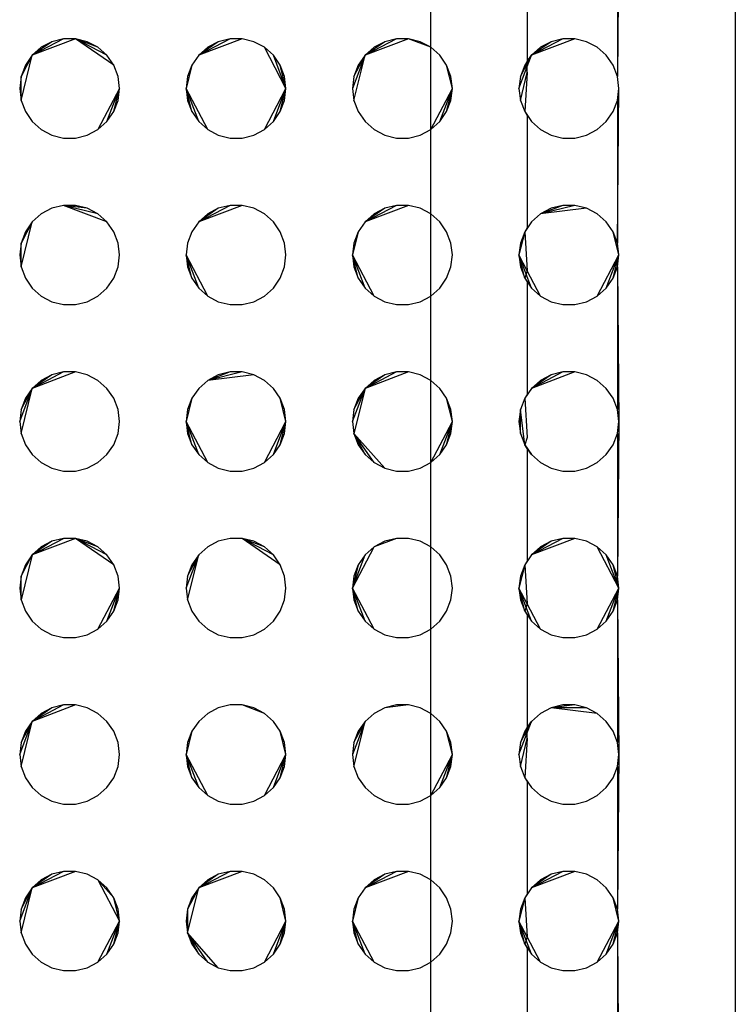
# Model space of a CAD drawing. Extents: x -270 to 272, y -152 to 146.
# Tile 40 of 256: x 76.78 to 81.08, y -45.47 to -39.55. Entities that reach past the tile are written whole.
import ezdxf

# ---------------------------------------------------------------- set-up
doc = ezdxf.new("R2010")
doc.units = 0
doc.layers.get('0').update_dxf_attribs({"linetype": 'CONTINUOUS'})

msp = doc.modelspace()

# ---------------------------------------------------------------- linework, layer by layer
for p, q in [((81.0775, -34.2843), (81.0775, -56.9651)), ((80.3775, -38.9651), (80.3688, -39.8933)), ((80.3688, -39.0368), (80.3688, -39.8933)), ((79.8275, -39.1271), (79.8275, -39.803)), ((79.2479, -39.7182), (79.2479, -39.2119)), ((77.1137, -39.6672), (76.853, -39.7661)), ((77.0414, -39.6672), (76.853, -39.7661)), ((77.0414, -39.6672), (76.9711, -39.6845)), ((77.1137, -39.6672), (77.0414, -39.6672)), ((77.1839, -39.6845), (77.1137, -39.6672)), ((77.3431, -39.8256), (77.1137, -39.6672)), ((77.2479, -39.7182), (77.1137, -39.6672)), ((77.3021, -39.7661), (77.1137, -39.6672)), ((78.1137, -39.6672), (77.853, -39.7661)), ((78.0414, -39.6672), (77.853, -39.7661)), ((78.0414, -39.6672), (77.9711, -39.6845)), ((78.1137, -39.6672), (78.0414, -39.6672)), ((78.1839, -39.6845), (78.1137, -39.6672)), ((79.1137, -39.6672), (78.853, -39.7661)), ((79.0414, -39.6672), (78.853, -39.7661)), ((79.0414, -39.6672), (78.9711, -39.6845)), ((79.1137, -39.6672), (79.0414, -39.6672)), ((79.1839, -39.6845), (79.1137, -39.6672)), ((79.2479, -39.7182), (79.1137, -39.6672)), ((80.1137, -39.6672), (79.853, -39.7661)), ((80.0414, -39.6672), (79.853, -39.7661)), ((80.0414, -39.6672), (79.9711, -39.6845)), ((80.1137, -39.6672), (80.0414, -39.6672)), ((80.1839, -39.6845), (80.1137, -39.6672)), ((76.9711, -39.6845), (76.853, -39.7661)), ((76.9071, -39.7182), (76.853, -39.7661)), ((76.9711, -39.6845), (76.9071, -39.7182)), ((77.2479, -39.7182), (77.1839, -39.6845)), ((77.3021, -39.7661), (77.2479, -39.7182)), ((77.9711, -39.6845), (77.853, -39.7661)), ((77.9071, -39.7182), (77.853, -39.7661)), ((77.9711, -39.6845), (77.9071, -39.7182)), ((78.2479, -39.7182), (78.1839, -39.6845)), ((78.3021, -39.7661), (78.2479, -39.7182)), ((78.3775, -39.9651), (78.2479, -39.7182)), ((78.9711, -39.6845), (78.853, -39.7661)), ((78.9071, -39.7182), (78.853, -39.7661)), ((78.9711, -39.6845), (78.9071, -39.7182)), ((79.2479, -39.7182), (79.1839, -39.6845)), ((79.3021, -39.7661), (79.2479, -39.7182)), ((79.2479, -40.2119), (79.2479, -39.7182)), ((79.9711, -39.6845), (79.853, -39.7661)), ((79.9071, -39.7182), (79.853, -39.7661)), ((79.9711, -39.6845), (79.9071, -39.7182)), ((80.2479, -39.7182), (80.1839, -39.6845)), ((80.3021, -39.7661), (80.2479, -39.7182)), ((76.7862, -40.0368), (76.853, -39.7661)), ((76.853, -39.7661), (76.7862, -39.8933)), ((76.853, -39.7661), (76.8119, -39.8256)), ((77.3431, -39.8256), (77.3021, -39.7661)), ((77.853, -39.7661), (77.8119, -39.8256)), ((78.3431, -39.8256), (78.3021, -39.7661)), ((78.3775, -39.9651), (78.3021, -39.7661)), ((78.853, -39.7661), (78.7775, -39.9651)), ((78.7862, -40.0368), (78.853, -39.7661)), ((78.7862, -39.8933), (78.853, -39.7661)), ((78.853, -39.7661), (78.8119, -39.8256)), ((79.3431, -39.8256), (79.3021, -39.7661)), ((79.7775, -39.9651), (79.853, -39.7661)), ((79.7862, -39.8933), (79.853, -39.7661)), ((79.853, -39.7661), (79.8119, -39.8256)), ((79.8275, -39.803), (79.853, -39.7661)), ((80.3431, -39.8256), (80.3021, -39.7661)), ((76.8119, -39.8256), (76.7862, -39.8933)), ((77.3688, -39.8933), (77.3431, -39.8256)), ((77.8119, -39.8256), (77.7775, -39.9651)), ((77.8119, -39.8256), (77.7862, -39.8933)), ((78.3688, -39.8933), (78.3431, -39.8256)), ((78.3775, -39.9651), (78.3431, -39.8256)), ((78.8119, -39.8256), (78.7862, -39.8933)), ((79.3688, -39.8933), (79.3431, -39.8256)), ((79.3775, -39.9651), (79.3431, -39.8256)), ((79.8119, -39.8256), (79.7862, -39.8933)), ((79.8275, -39.803), (79.8119, -39.8256)), ((79.8119, -39.8256), (79.8275, -39.8694)), ((79.8275, -39.8694), (79.8275, -39.803)), ((80.3688, -39.8933), (80.3431, -39.8256)), ((76.7862, -39.8933), (76.7775, -39.9651)), ((76.7862, -40.0368), (76.7862, -39.8933)), ((77.3775, -39.9651), (77.3688, -39.8933)), ((77.7862, -39.8933), (77.7775, -39.9651)), ((78.3775, -39.9651), (78.3688, -39.8933)), ((78.7862, -39.8933), (78.7775, -39.9651)), ((79.3775, -39.9651), (79.3688, -39.8933)), ((79.7862, -39.8933), (79.7775, -39.9651)), ((79.7862, -40.0368), (79.8275, -39.8694)), ((79.8275, -39.8694), (79.8119, -40.1045)), ((80.3775, -39.9651), (80.3688, -39.8933)), ((76.7775, -39.9651), (76.7862, -40.0368)), ((77.3775, -39.9651), (77.2479, -40.2119)), ((77.3021, -40.164), (77.3775, -39.9651)), ((77.3431, -40.1045), (77.3775, -39.9651)), ((77.3688, -40.0368), (77.3775, -39.9651)), ((77.7775, -39.9651), (77.7862, -40.0368)), ((77.9071, -40.2119), (77.7775, -39.9651)), ((77.853, -40.164), (77.7775, -39.9651)), ((77.8119, -40.1045), (77.7775, -39.9651)), ((78.2479, -40.2119), (78.3775, -39.9651)), ((78.3021, -40.164), (78.3775, -39.9651)), ((78.3431, -40.1045), (78.3775, -39.9651)), ((78.3688, -40.0368), (78.3775, -39.9651)), ((78.7775, -39.9651), (78.7862, -40.0368)), ((79.2479, -40.2119), (79.3775, -39.9651)), ((79.3021, -40.164), (79.3775, -39.9651)), ((79.3431, -40.1045), (79.3775, -39.9651)), ((79.3688, -40.0368), (79.3775, -39.9651)), ((79.7775, -39.9651), (79.7862, -40.0368)), ((80.3688, -40.0368), (80.3775, -39.9651)), ((80.3688, -40.8933), (80.3775, -39.9651)), ((76.7862, -40.0368), (76.8119, -40.1045)), ((77.3431, -40.1045), (77.3688, -40.0368)), ((77.7862, -40.0368), (77.8119, -40.1045)), ((78.3431, -40.1045), (78.3688, -40.0368)), ((78.7862, -40.0368), (78.8119, -40.1045)), ((79.3431, -40.1045), (79.3688, -40.0368)), ((79.7862, -40.0368), (79.8119, -40.1045)), ((80.3431, -40.1045), (80.3688, -40.0368)), ((80.3688, -40.0368), (80.3688, -40.8933)), ((76.8119, -40.1045), (76.853, -40.164)), ((77.3021, -40.164), (77.3431, -40.1045)), ((77.8119, -40.1045), (77.853, -40.164)), ((78.3021, -40.164), (78.3431, -40.1045)), ((78.8119, -40.1045), (78.853, -40.164)), ((79.3021, -40.164), (79.3431, -40.1045)), ((79.8119, -40.1045), (79.853, -40.164)), ((79.8119, -40.1045), (79.8275, -40.1271)), ((79.8275, -40.1271), (79.8275, -40.803)), ((80.3021, -40.164), (80.3431, -40.1045)), ((76.853, -40.164), (76.9071, -40.2119)), ((77.2479, -40.2119), (77.3021, -40.164)), ((77.853, -40.164), (77.9071, -40.2119)), ((78.2479, -40.2119), (78.3021, -40.164)), ((78.853, -40.164), (78.9071, -40.2119)), ((79.2479, -40.2119), (79.3021, -40.164)), ((79.853, -40.164), (79.9071, -40.2119)), ((80.2479, -40.2119), (80.3021, -40.164)), ((76.9071, -40.2119), (76.9711, -40.2456)), ((76.9711, -40.2456), (77.0414, -40.2629)), ((77.0414, -40.2629), (77.1137, -40.2629)), ((77.1137, -40.2629), (77.1839, -40.2456)), ((77.1839, -40.2456), (77.2479, -40.2119)), ((77.9071, -40.2119), (77.9711, -40.2456)), ((77.9711, -40.2456), (78.0414, -40.2629)), ((78.0414, -40.2629), (78.1137, -40.2629)), ((78.1137, -40.2629), (78.1839, -40.2456)), ((78.1839, -40.2456), (78.2479, -40.2119)), ((78.9071, -40.2119), (78.9711, -40.2456)), ((78.9711, -40.2456), (79.0414, -40.2629)), ((79.0414, -40.2629), (79.1137, -40.2629)), ((79.1137, -40.2629), (79.1839, -40.2456)), ((79.1839, -40.2456), (79.2479, -40.2119)), ((79.2479, -40.7182), (79.2479, -40.2119)), ((79.9071, -40.2119), (79.9711, -40.2456)), ((79.9711, -40.2456), (80.0414, -40.2629)), ((80.0414, -40.2629), (80.1137, -40.2629)), ((80.1137, -40.2629), (80.1839, -40.2456)), ((80.1839, -40.2456), (80.2479, -40.2119)), ((77.0414, -40.6672), (76.9711, -40.6845)), ((77.1137, -40.6672), (77.0414, -40.6672)), ((77.3021, -40.7661), (77.0414, -40.6672)), ((77.1839, -40.6845), (77.0414, -40.6672)), ((77.2479, -40.7182), (77.0414, -40.6672)), ((77.1839, -40.6845), (77.1137, -40.6672)), ((78.1137, -40.6672), (77.853, -40.7661)), ((78.0414, -40.6672), (77.853, -40.7661)), ((78.0414, -40.6672), (77.9711, -40.6845)), ((78.1137, -40.6672), (78.0414, -40.6672)), ((78.1839, -40.6845), (78.1137, -40.6672)), ((79.1137, -40.6672), (78.853, -40.7661)), ((79.0414, -40.6672), (78.853, -40.7661)), ((79.0414, -40.6672), (78.9711, -40.6845)), ((79.1137, -40.6672), (79.0414, -40.6672)), ((79.1839, -40.6845), (79.1137, -40.6672)), ((80.0414, -40.6672), (79.9071, -40.7182)), ((80.1137, -40.6672), (79.9071, -40.7182)), ((80.0414, -40.6672), (79.9711, -40.6845)), ((80.1137, -40.6672), (80.0414, -40.6672)), ((80.1839, -40.6845), (80.1137, -40.6672)), ((76.9071, -40.7182), (76.853, -40.7661)), ((76.9711, -40.6845), (76.9071, -40.7182)), ((77.2479, -40.7182), (77.1839, -40.6845)), ((77.3021, -40.7661), (77.2479, -40.7182)), ((77.9711, -40.6845), (77.853, -40.7661)), ((77.9071, -40.7182), (77.853, -40.7661)), ((77.9711, -40.6845), (77.9071, -40.7182)), ((78.2479, -40.7182), (78.1839, -40.6845)), ((78.3021, -40.7661), (78.2479, -40.7182)), ((78.9711, -40.6845), (78.853, -40.7661)), ((78.9071, -40.7182), (78.853, -40.7661)), ((78.9711, -40.6845), (78.9071, -40.7182)), ((79.2479, -40.7182), (79.1839, -40.6845)), ((79.3021, -40.7661), (79.2479, -40.7182)), ((79.2479, -41.2119), (79.2479, -40.7182)), ((79.9071, -40.7182), (79.853, -40.7661)), ((79.9711, -40.6845), (79.9071, -40.7182)), ((80.1839, -40.6845), (79.9071, -40.7182)), ((80.2479, -40.7182), (80.1839, -40.6845)), ((80.3021, -40.7661), (80.2479, -40.7182)), ((76.7862, -41.0368), (76.853, -40.7661)), ((76.853, -40.7661), (76.7862, -40.8933)), ((76.853, -40.7661), (76.8119, -40.8256)), ((77.3431, -40.8256), (77.3021, -40.7661)), ((77.853, -40.7661), (77.8119, -40.8256)), ((78.3431, -40.8256), (78.3021, -40.7661)), ((78.853, -40.7661), (78.8119, -40.8256)), ((79.3431, -40.8256), (79.3021, -40.7661)), ((79.853, -40.7661), (79.8119, -40.8256)), ((80.3431, -40.8256), (80.3021, -40.7661)), ((76.8119, -40.8256), (76.7862, -40.8933)), ((77.3688, -40.8933), (77.3431, -40.8256)), ((77.8119, -40.8256), (77.7862, -40.8933)), ((78.3688, -40.8933), (78.3431, -40.8256)), ((78.8119, -40.8256), (78.7775, -40.9651)), ((78.8119, -40.8256), (78.7862, -40.8933)), ((79.3688, -40.8933), (79.3431, -40.8256)), ((79.8119, -40.8256), (79.7775, -40.9651)), ((79.8119, -40.8256), (79.7862, -40.8933)), ((79.8275, -40.803), (79.8119, -40.8256)), ((79.8119, -40.8256), (79.8275, -41.0603)), ((80.3688, -40.8933), (80.3431, -40.8256)), ((80.3775, -40.9651), (80.3431, -40.8256)), ((76.7862, -40.8933), (76.7775, -40.9651)), ((76.7862, -41.0368), (76.7862, -40.8933)), ((77.3775, -40.9651), (77.3688, -40.8933)), ((77.7862, -40.8933), (77.7775, -40.9651)), ((78.3775, -40.9651), (78.3688, -40.8933)), ((78.7862, -40.8933), (78.7775, -40.9651)), ((79.3775, -40.9651), (79.3688, -40.8933)), ((79.7862, -40.8933), (79.7775, -40.9651)), ((80.3775, -40.9651), (80.3688, -40.8933)), ((76.7775, -40.9651), (76.7862, -41.0368)), ((77.3688, -41.0368), (77.3775, -40.9651)), ((77.7775, -40.9651), (77.7862, -41.0368)), ((77.9071, -41.2119), (77.7775, -40.9651)), ((77.853, -41.164), (77.7775, -40.9651)), ((77.8119, -41.1045), (77.7775, -40.9651)), ((78.3688, -41.0368), (78.3775, -40.9651)), ((78.7775, -40.9651), (78.7862, -41.0368)), ((78.9071, -41.2119), (78.7775, -40.9651)), ((78.853, -41.164), (78.7775, -40.9651)), ((78.8119, -41.1045), (78.7775, -40.9651)), ((79.3688, -41.0368), (79.3775, -40.9651)), ((79.7775, -40.9651), (79.7862, -41.0368)), ((79.8275, -41.0603), (79.7775, -40.9651)), ((79.853, -41.164), (79.7775, -40.9651)), ((79.8119, -41.1045), (79.7775, -40.9651)), ((80.2479, -41.2119), (80.3775, -40.9651)), ((80.3021, -41.164), (80.3775, -40.9651)), ((80.3431, -41.1045), (80.3775, -40.9651)), ((80.3688, -41.0368), (80.3775, -40.9651)), ((76.7862, -41.0368), (76.8119, -41.1045)), ((77.3431, -41.1045), (77.3688, -41.0368)), ((77.7862, -41.0368), (77.8119, -41.1045)), ((78.3431, -41.1045), (78.3688, -41.0368)), ((78.7862, -41.0368), (78.8119, -41.1045)), ((79.3431, -41.1045), (79.3688, -41.0368)), ((79.7862, -41.0368), (79.8119, -41.1045)), ((79.8275, -41.0603), (79.8119, -41.1045)), ((79.9071, -41.2119), (79.8275, -41.0603)), ((80.3431, -41.1045), (80.3688, -41.0368)), ((80.3688, -41.0368), (80.3688, -41.8933)), ((80.3688, -41.0368), (80.3775, -41.9651)), ((76.8119, -41.1045), (76.853, -41.164)), ((77.3021, -41.164), (77.3431, -41.1045)), ((77.8119, -41.1045), (77.853, -41.164)), ((78.3021, -41.164), (78.3431, -41.1045)), ((78.8119, -41.1045), (78.853, -41.164)), ((79.3021, -41.164), (79.3431, -41.1045)), ((79.8119, -41.1045), (79.853, -41.164)), ((79.8119, -41.1045), (79.8275, -41.1271)), ((79.8275, -41.1271), (79.8275, -41.803)), ((80.3021, -41.164), (80.3431, -41.1045)), ((76.853, -41.164), (76.9071, -41.2119)), ((76.9071, -41.2119), (76.9711, -41.2456)), ((77.1839, -41.2456), (77.2479, -41.2119)), ((77.2479, -41.2119), (77.3021, -41.164)), ((77.853, -41.164), (77.9071, -41.2119)), ((77.9071, -41.2119), (77.9711, -41.2456)), ((78.1839, -41.2456), (78.2479, -41.2119)), ((78.2479, -41.2119), (78.3021, -41.164)), ((78.853, -41.164), (78.9071, -41.2119)), ((78.9071, -41.2119), (78.9711, -41.2456)), ((79.1839, -41.2456), (79.2479, -41.2119)), ((79.2479, -41.2119), (79.3021, -41.164)), ((79.2479, -41.7182), (79.2479, -41.2119)), ((79.853, -41.164), (79.9071, -41.2119)), ((79.9071, -41.2119), (79.9711, -41.2456)), ((80.1839, -41.2456), (80.2479, -41.2119)), ((80.2479, -41.2119), (80.3021, -41.164)), ((76.9711, -41.2456), (77.0414, -41.2629)), ((77.0414, -41.2629), (77.1137, -41.2629)), ((77.1137, -41.2629), (77.1839, -41.2456)), ((77.9711, -41.2456), (78.0414, -41.2629)), ((78.0414, -41.2629), (78.1137, -41.2629)), ((78.1137, -41.2629), (78.1839, -41.2456)), ((78.9711, -41.2456), (79.0414, -41.2629)), ((79.0414, -41.2629), (79.1137, -41.2629)), ((79.1137, -41.2629), (79.1839, -41.2456)), ((79.9711, -41.2456), (80.0414, -41.2629)), ((80.0414, -41.2629), (80.1137, -41.2629)), ((80.1137, -41.2629), (80.1839, -41.2456)), ((77.1137, -41.6672), (76.853, -41.7661)), ((77.0414, -41.6672), (76.853, -41.7661)), ((76.9711, -41.6845), (76.853, -41.7661)), ((76.9711, -41.6845), (76.9071, -41.7182)), ((77.0414, -41.6672), (76.9711, -41.6845)), ((77.1137, -41.6672), (77.0414, -41.6672)), ((77.1839, -41.6845), (77.1137, -41.6672)), ((77.2479, -41.7182), (77.1839, -41.6845)), ((78.0414, -41.6672), (77.9071, -41.7182)), ((78.1137, -41.6672), (77.9071, -41.7182)), ((77.9711, -41.6845), (77.9071, -41.7182)), ((78.1839, -41.6845), (77.9071, -41.7182)), ((78.0414, -41.6672), (77.9711, -41.6845)), ((78.1137, -41.6672), (78.0414, -41.6672)), ((78.1839, -41.6845), (78.1137, -41.6672)), ((78.2479, -41.7182), (78.1839, -41.6845)), ((79.1137, -41.6672), (78.853, -41.7661)), ((79.0414, -41.6672), (78.853, -41.7661)), ((78.9711, -41.6845), (78.853, -41.7661)), ((78.9711, -41.6845), (78.9071, -41.7182)), ((79.0414, -41.6672), (78.9711, -41.6845)), ((79.1137, -41.6672), (79.0414, -41.6672)), ((79.1839, -41.6845), (79.1137, -41.6672)), ((79.2479, -41.7182), (79.1839, -41.6845)), ((80.1137, -41.6672), (79.853, -41.7661)), ((80.0414, -41.6672), (79.853, -41.7661)), ((79.9711, -41.6845), (79.853, -41.7661)), ((79.9711, -41.6845), (79.9071, -41.7182)), ((80.0414, -41.6672), (79.9711, -41.6845)), ((80.1137, -41.6672), (80.0414, -41.6672)), ((80.1839, -41.6845), (80.1137, -41.6672)), ((80.2479, -41.7182), (80.1839, -41.6845)), ((76.9071, -41.7182), (76.853, -41.7661)), ((77.3021, -41.7661), (77.2479, -41.7182)), ((77.9071, -41.7182), (77.853, -41.7661)), ((78.3021, -41.7661), (78.2479, -41.7182)), ((78.9071, -41.7182), (78.853, -41.7661)), ((79.3021, -41.7661), (79.2479, -41.7182)), ((79.2479, -42.2119), (79.2479, -41.7182)), ((79.9071, -41.7182), (79.853, -41.7661)), ((80.3021, -41.7661), (80.2479, -41.7182)), ((76.7775, -41.9651), (76.853, -41.7661)), ((76.7862, -42.0368), (76.853, -41.7661)), ((76.7862, -41.8933), (76.853, -41.7661)), ((76.853, -41.7661), (76.8119, -41.8256)), ((77.3431, -41.8256), (77.3021, -41.7661)), ((77.853, -41.7661), (77.8119, -41.8256)), ((78.3431, -41.8256), (78.3021, -41.7661)), ((78.7775, -41.9651), (78.853, -41.7661)), ((78.853, -41.7661), (78.7862, -42.0368)), ((78.7862, -41.8933), (78.853, -41.7661)), ((78.853, -41.7661), (78.8119, -41.8256)), ((79.3431, -41.8256), (79.3021, -41.7661)), ((79.853, -41.7661), (79.8119, -41.8256)), ((79.8275, -41.803), (79.8119, -41.8256)), ((80.3431, -41.8256), (80.3021, -41.7661)), ((76.8119, -41.8256), (76.7862, -41.8933)), ((77.3688, -41.8933), (77.3431, -41.8256)), ((77.8119, -41.8256), (77.7775, -41.9651)), ((77.8119, -41.8256), (77.7862, -41.8933)), ((78.3688, -41.8933), (78.3431, -41.8256)), ((78.3775, -41.9651), (78.3431, -41.8256)), ((78.8119, -41.8256), (78.7862, -41.8933)), ((79.3688, -41.8933), (79.3431, -41.8256)), ((79.3775, -41.9651), (79.3431, -41.8256)), ((79.8119, -41.8256), (79.7862, -41.8933)), ((79.8119, -41.8256), (79.8275, -42.0607)), ((80.3688, -41.8933), (80.3431, -41.8256)), ((76.7862, -41.8933), (76.7775, -41.9651)), ((77.3775, -41.9651), (77.3688, -41.8933)), ((77.7862, -41.8933), (77.7775, -41.9651)), ((78.3775, -41.9651), (78.3688, -41.8933)), ((78.7862, -41.8933), (78.7775, -41.9651)), ((79.3775, -41.9651), (79.3688, -41.8933)), ((79.7862, -41.8933), (79.7775, -41.9651)), ((79.8119, -42.1045), (79.7862, -41.8933)), ((79.7862, -42.0368), (79.7862, -41.8933)), ((80.3775, -41.9651), (80.3688, -41.8933)), ((76.7775, -41.9651), (76.7862, -42.0368)), ((77.3688, -42.0368), (77.3775, -41.9651)), ((77.7775, -41.9651), (77.7862, -42.0368)), ((77.9071, -42.2119), (77.7775, -41.9651)), ((77.853, -42.164), (77.7775, -41.9651)), ((77.8119, -42.1045), (77.7775, -41.9651)), ((78.2479, -42.2119), (78.3775, -41.9651)), ((78.3021, -42.164), (78.3775, -41.9651)), ((78.3431, -42.1045), (78.3775, -41.9651)), ((78.3688, -42.0368), (78.3775, -41.9651)), ((78.7775, -41.9651), (78.7862, -42.0368)), ((79.2479, -42.2119), (79.3775, -41.9651)), ((79.3021, -42.164), (79.3775, -41.9651)), ((79.3431, -42.1045), (79.3775, -41.9651)), ((79.3688, -42.0368), (79.3775, -41.9651)), ((79.7775, -41.9651), (79.7862, -42.0368)), ((80.3688, -42.0368), (80.3775, -41.9651)), ((80.3775, -41.9651), (80.3688, -42.8933)), ((76.7862, -42.0368), (76.8119, -42.1045)), ((77.3431, -42.1045), (77.3688, -42.0368)), ((77.7862, -42.0368), (77.8119, -42.1045)), ((78.3431, -42.1045), (78.3688, -42.0368)), ((78.7862, -42.0368), (78.8119, -42.1045)), ((78.9711, -42.2456), (78.7862, -42.0368)), ((78.9071, -42.2119), (78.7862, -42.0368)), ((78.853, -42.164), (78.7862, -42.0368)), ((79.3431, -42.1045), (79.3688, -42.0368)), ((79.7862, -42.0368), (79.8119, -42.1045)), ((80.3431, -42.1045), (80.3688, -42.0368)), ((80.3688, -42.0368), (80.3688, -42.8933)), ((79.8275, -42.0607), (79.8119, -42.1045)), ((76.8119, -42.1045), (76.853, -42.164)), ((77.3021, -42.164), (77.3431, -42.1045)), ((77.8119, -42.1045), (77.853, -42.164)), ((78.3021, -42.164), (78.3431, -42.1045)), ((78.8119, -42.1045), (78.853, -42.164)), ((79.3021, -42.164), (79.3431, -42.1045)), ((79.8119, -42.1045), (79.853, -42.164)), ((79.8275, -42.1271), (79.8119, -42.1045)), ((79.853, -42.164), (79.8275, -42.1271)), ((79.8275, -42.1271), (79.8275, -42.803)), ((80.3021, -42.164), (80.3431, -42.1045)), ((76.853, -42.164), (76.9071, -42.2119)), ((76.9071, -42.2119), (76.9711, -42.2456)), ((77.1839, -42.2456), (77.2479, -42.2119)), ((77.2479, -42.2119), (77.3021, -42.164)), ((77.853, -42.164), (77.9071, -42.2119)), ((77.9071, -42.2119), (77.9711, -42.2456)), ((78.1839, -42.2456), (78.2479, -42.2119)), ((78.2479, -42.2119), (78.3021, -42.164)), ((78.853, -42.164), (78.9071, -42.2119)), ((78.9071, -42.2119), (78.9711, -42.2456)), ((79.1839, -42.2456), (79.2479, -42.2119)), ((79.2479, -42.2119), (79.3021, -42.164)), ((79.2479, -42.7182), (79.2479, -42.2119)), ((79.853, -42.164), (79.9071, -42.2119)), ((79.9071, -42.2119), (79.9711, -42.2456)), ((80.1839, -42.2456), (80.2479, -42.2119)), ((80.2479, -42.2119), (80.3021, -42.164)), ((76.9711, -42.2456), (77.0414, -42.2629)), ((77.0414, -42.2629), (77.1137, -42.2629)), ((77.1137, -42.2629), (77.1839, -42.2456)), ((77.9711, -42.2456), (78.0414, -42.2629)), ((78.0414, -42.2629), (78.1137, -42.2629)), ((78.1137, -42.2629), (78.1839, -42.2456)), ((78.9711, -42.2456), (79.0414, -42.2629)), ((79.0414, -42.2629), (79.1137, -42.2629)), ((79.1137, -42.2629), (79.1839, -42.2456)), ((79.9711, -42.2456), (80.0414, -42.2629)), ((80.0414, -42.2629), (80.1137, -42.2629)), ((80.1137, -42.2629), (80.1839, -42.2456)), ((77.1137, -42.6672), (76.853, -42.7661)), ((76.853, -42.7661), (77.0414, -42.6672)), ((76.9711, -42.6845), (76.853, -42.7661)), ((76.9711, -42.6845), (76.9071, -42.7182)), ((77.0414, -42.6672), (76.9711, -42.6845)), ((77.1137, -42.6672), (77.0414, -42.6672)), ((77.1839, -42.6845), (77.1137, -42.6672)), ((77.3431, -42.8256), (77.1137, -42.6672)), ((77.2479, -42.7182), (77.1137, -42.6672)), ((77.3021, -42.7661), (77.1137, -42.6672)), ((77.2479, -42.7182), (77.1839, -42.6845)), ((77.9711, -42.6845), (77.9071, -42.7182)), ((78.0414, -42.6672), (77.9711, -42.6845)), ((78.1137, -42.6672), (78.0414, -42.6672)), ((78.1839, -42.6845), (78.1137, -42.6672)), ((78.3431, -42.8256), (78.1137, -42.6672)), ((78.2479, -42.7182), (78.1137, -42.6672)), ((78.3021, -42.7661), (78.1137, -42.6672)), ((78.2479, -42.7182), (78.1839, -42.6845)), ((79.0414, -42.6672), (78.9071, -42.7182)), ((78.9711, -42.6845), (78.9071, -42.7182)), ((79.0414, -42.6672), (78.9711, -42.6845)), ((79.1137, -42.6672), (79.0414, -42.6672)), ((79.1839, -42.6845), (79.1137, -42.6672)), ((79.2479, -42.7182), (79.1839, -42.6845)), ((80.1137, -42.6672), (79.853, -42.7661)), ((80.0414, -42.6672), (79.853, -42.7661)), ((79.9711, -42.6845), (79.853, -42.7661)), ((79.9711, -42.6845), (79.9071, -42.7182)), ((80.0414, -42.6672), (79.9711, -42.6845)), ((80.1137, -42.6672), (80.0414, -42.6672)), ((80.1839, -42.6845), (80.1137, -42.6672)), ((80.2479, -42.7182), (80.1839, -42.6845)), ((76.9071, -42.7182), (76.853, -42.7661)), ((77.3021, -42.7661), (77.2479, -42.7182)), ((77.9071, -42.7182), (77.853, -42.7661)), ((78.3021, -42.7661), (78.2479, -42.7182)), ((78.7775, -42.9651), (78.9071, -42.7182)), ((78.9071, -42.7182), (78.853, -42.7661)), ((79.3021, -42.7661), (79.2479, -42.7182)), ((79.2479, -43.2119), (79.2479, -42.7182)), ((79.9071, -42.7182), (79.853, -42.7661)), ((80.3021, -42.7661), (80.2479, -42.7182)), ((80.3775, -42.9651), (80.2479, -42.7182)), ((76.853, -42.7661), (76.7862, -43.0368)), ((76.7862, -42.8933), (76.853, -42.7661)), ((76.853, -42.7661), (76.8119, -42.8256)), ((77.3431, -42.8256), (77.3021, -42.7661)), ((77.7775, -42.9651), (77.853, -42.7661)), ((77.7862, -43.0368), (77.853, -42.7661)), ((77.7862, -42.8933), (77.853, -42.7661)), ((77.853, -42.7661), (77.8119, -42.8256)), ((78.3431, -42.8256), (78.3021, -42.7661)), ((78.7775, -42.9651), (78.853, -42.7661)), ((78.853, -42.7661), (78.8119, -42.8256)), ((79.3431, -42.8256), (79.3021, -42.7661)), ((79.853, -42.7661), (79.8119, -42.8256)), ((79.8275, -42.803), (79.8119, -42.8256)), ((80.3431, -42.8256), (80.3021, -42.7661)), ((80.3775, -42.9651), (80.3021, -42.7661)), ((76.8119, -42.8256), (76.7862, -42.8933)), ((77.3688, -42.8933), (77.3431, -42.8256)), ((77.8119, -42.8256), (77.7862, -42.8933)), ((78.3688, -42.8933), (78.3431, -42.8256)), ((78.8119, -42.8256), (78.7775, -42.9651)), ((78.8119, -42.8256), (78.7862, -42.8933)), ((79.3688, -42.8933), (79.3431, -42.8256)), ((79.8119, -42.8256), (79.7775, -42.9651)), ((79.8119, -42.8256), (79.7862, -42.8933)), ((79.8119, -42.8256), (79.8275, -43.0603)), ((80.3688, -42.8933), (80.3431, -42.8256)), ((80.3775, -42.9651), (80.3431, -42.8256)), ((76.7862, -42.8933), (76.7775, -42.9651)), ((76.7862, -43.0368), (76.7862, -42.8933)), ((77.3775, -42.9651), (77.3688, -42.8933)), ((77.7862, -42.8933), (77.7775, -42.9651)), ((78.3775, -42.9651), (78.3688, -42.8933)), ((78.7862, -42.8933), (78.7775, -42.9651)), ((79.3775, -42.9651), (79.3688, -42.8933)), ((79.7862, -42.8933), (79.7775, -42.9651)), ((80.3775, -42.9651), (80.3688, -42.8933)), ((76.7775, -42.9651), (76.7862, -43.0368)), ((77.2479, -43.2119), (77.3775, -42.9651)), ((77.3021, -43.164), (77.3775, -42.9651)), ((77.3431, -43.1045), (77.3775, -42.9651)), ((77.3688, -43.0368), (77.3775, -42.9651)), ((77.7775, -42.9651), (77.7862, -43.0368)), ((78.3688, -43.0368), (78.3775, -42.9651)), ((78.7775, -42.9651), (78.7862, -43.0368)), ((78.9071, -43.2119), (78.7775, -42.9651)), ((78.853, -43.164), (78.7775, -42.9651)), ((78.8119, -43.1045), (78.7775, -42.9651)), ((79.3688, -43.0368), (79.3775, -42.9651)), ((79.7775, -42.9651), (79.7862, -43.0368)), ((79.8275, -43.0603), (79.7775, -42.9651)), ((79.853, -43.164), (79.7775, -42.9651)), ((79.8119, -43.1045), (79.7775, -42.9651)), ((80.2479, -43.2119), (80.3775, -42.9651)), ((80.3021, -43.164), (80.3775, -42.9651)), ((80.3431, -43.1045), (80.3775, -42.9651)), ((80.3688, -43.0368), (80.3775, -42.9651)), ((76.7862, -43.0368), (76.8119, -43.1045)), ((77.3431, -43.1045), (77.3688, -43.0368)), ((77.7862, -43.0368), (77.8119, -43.1045)), ((78.3431, -43.1045), (78.3688, -43.0368)), ((78.7862, -43.0368), (78.8119, -43.1045)), ((79.3431, -43.1045), (79.3688, -43.0368)), ((79.7862, -43.0368), (79.8119, -43.1045)), ((80.3431, -43.1045), (80.3688, -43.0368)), ((80.3688, -43.0368), (80.3688, -43.8933)), ((80.3688, -43.0368), (80.3775, -43.9651)), ((79.8275, -43.0603), (79.8119, -43.1045)), ((79.9071, -43.2119), (79.8275, -43.0603)), ((76.8119, -43.1045), (76.853, -43.164)), ((77.3021, -43.164), (77.3431, -43.1045)), ((77.8119, -43.1045), (77.853, -43.164)), ((78.3021, -43.164), (78.3431, -43.1045)), ((78.8119, -43.1045), (78.853, -43.164)), ((79.3021, -43.164), (79.3431, -43.1045)), ((79.8119, -43.1045), (79.853, -43.164)), ((79.8119, -43.1045), (79.8275, -43.1271)), ((79.8275, -43.1271), (79.8275, -43.803)), ((80.3021, -43.164), (80.3431, -43.1045)), ((76.853, -43.164), (76.9071, -43.2119)), ((76.9071, -43.2119), (76.9711, -43.2456)), ((77.1839, -43.2456), (77.2479, -43.2119)), ((77.2479, -43.2119), (77.3021, -43.164)), ((77.853, -43.164), (77.9071, -43.2119)), ((77.9071, -43.2119), (77.9711, -43.2456)), ((78.1839, -43.2456), (78.2479, -43.2119)), ((78.2479, -43.2119), (78.3021, -43.164)), ((78.853, -43.164), (78.9071, -43.2119)), ((78.9071, -43.2119), (78.9711, -43.2456)), ((79.1839, -43.2456), (79.2479, -43.2119)), ((79.2479, -43.2119), (79.3021, -43.164)), ((79.2479, -43.7182), (79.2479, -43.2119)), ((79.853, -43.164), (79.9071, -43.2119)), ((79.9071, -43.2119), (79.9711, -43.2456)), ((80.1839, -43.2456), (80.2479, -43.2119)), ((80.2479, -43.2119), (80.3021, -43.164)), ((76.9711, -43.2456), (77.0414, -43.2629)), ((77.0414, -43.2629), (77.1137, -43.2629)), ((77.1137, -43.2629), (77.1839, -43.2456)), ((77.9711, -43.2456), (78.0414, -43.2629)), ((78.0414, -43.2629), (78.1137, -43.2629)), ((78.1137, -43.2629), (78.1839, -43.2456)), ((78.9711, -43.2456), (79.0414, -43.2629)), ((79.0414, -43.2629), (79.1137, -43.2629)), ((79.1137, -43.2629), (79.1839, -43.2456)), ((79.9711, -43.2456), (80.0414, -43.2629)), ((80.0414, -43.2629), (80.1137, -43.2629)), ((80.1137, -43.2629), (80.1839, -43.2456)), ((77.1137, -43.6672), (76.853, -43.7661)), ((77.0414, -43.6672), (76.853, -43.7661)), ((76.9711, -43.6845), (76.853, -43.7661)), ((76.9711, -43.6845), (76.9071, -43.7182)), ((77.0414, -43.6672), (76.9711, -43.6845)), ((77.1137, -43.6672), (77.0414, -43.6672)), ((77.1839, -43.6845), (77.1137, -43.6672)), ((77.2479, -43.7182), (77.1839, -43.6845)), ((77.9711, -43.6845), (77.9071, -43.7182)), ((78.0414, -43.6672), (77.9711, -43.6845)), ((78.1137, -43.6672), (78.0414, -43.6672)), ((78.1839, -43.6845), (78.1137, -43.6672)), ((78.2479, -43.7182), (78.1137, -43.6672)), ((78.2479, -43.7182), (78.1839, -43.6845)), ((78.9711, -43.6845), (78.9071, -43.7182)), ((79.0414, -43.6672), (78.9711, -43.6845)), ((79.1137, -43.6672), (78.9711, -43.6845)), ((79.1137, -43.6672), (79.0414, -43.6672)), ((79.1839, -43.6845), (79.1137, -43.6672)), ((79.2479, -43.7182), (79.1839, -43.6845)), ((79.9711, -43.6845), (79.9071, -43.7182)), ((80.0414, -43.6672), (79.9711, -43.6845)), ((80.1137, -43.6672), (79.9711, -43.6845)), ((80.2479, -43.7182), (79.9711, -43.6845)), ((80.1839, -43.6845), (79.9711, -43.6845)), ((80.1137, -43.6672), (80.0414, -43.6672)), ((80.1839, -43.6845), (80.1137, -43.6672)), ((80.2479, -43.7182), (80.1839, -43.6845)), ((76.9071, -43.7182), (76.853, -43.7661)), ((77.3021, -43.7661), (77.2479, -43.7182)), ((77.9071, -43.7182), (77.853, -43.7661)), ((78.3021, -43.7661), (78.2479, -43.7182)), ((78.9071, -43.7182), (78.853, -43.7661)), ((79.3021, -43.7661), (79.2479, -43.7182)), ((79.2479, -44.2119), (79.2479, -43.7182)), ((79.9071, -43.7182), (79.853, -43.7661)), ((80.3021, -43.7661), (80.2479, -43.7182)), ((76.7775, -43.9651), (76.853, -43.7661)), ((76.7862, -44.0368), (76.853, -43.7661)), ((76.7862, -43.8933), (76.853, -43.7661)), ((76.853, -43.7661), (76.8119, -43.8256)), ((77.3431, -43.8256), (77.3021, -43.7661)), ((77.853, -43.7661), (77.8119, -43.8256)), ((78.3431, -43.8256), (78.3021, -43.7661)), ((78.853, -43.7661), (78.7775, -43.9651)), ((78.7862, -44.0368), (78.853, -43.7661)), ((78.7862, -43.8933), (78.853, -43.7661)), ((78.853, -43.7661), (78.8119, -43.8256)), ((79.3431, -43.8256), (79.3021, -43.7661)), ((79.7775, -43.9651), (79.853, -43.7661)), ((79.7862, -43.8933), (79.853, -43.7661)), ((79.853, -43.7661), (79.8119, -43.8256)), ((79.8275, -43.803), (79.8119, -43.8256)), ((79.8275, -43.803), (79.853, -43.7661)), ((79.8275, -43.8694), (79.8275, -43.803)), ((80.3431, -43.8256), (80.3021, -43.7661)), ((76.8119, -43.8256), (76.7862, -43.8933)), ((77.3688, -43.8933), (77.3431, -43.8256)), ((77.8119, -43.8256), (77.7775, -43.9651)), ((77.8119, -43.8256), (77.7862, -43.8933)), ((78.3688, -43.8933), (78.3431, -43.8256)), ((78.3775, -43.9651), (78.3431, -43.8256)), ((78.8119, -43.8256), (78.7862, -43.8933)), ((79.3688, -43.8933), (79.3431, -43.8256)), ((79.3775, -43.9651), (79.3431, -43.8256)), ((79.8119, -43.8256), (79.7862, -43.8933)), ((79.7862, -44.0368), (79.8275, -43.8694)), ((79.8119, -43.8256), (79.8275, -43.8694)), ((79.8275, -43.8694), (79.8119, -44.1045)), ((80.3688, -43.8933), (80.3431, -43.8256)), ((76.7862, -43.8933), (76.7775, -43.9651)), ((77.3775, -43.9651), (77.3688, -43.8933)), ((77.7862, -43.8933), (77.7775, -43.9651)), ((78.3775, -43.9651), (78.3688, -43.8933)), ((78.7862, -43.8933), (78.7775, -43.9651)), ((79.3775, -43.9651), (79.3688, -43.8933)), ((79.7862, -43.8933), (79.7775, -43.9651)), ((80.3775, -43.9651), (80.3688, -43.8933)), ((76.7775, -43.9651), (76.7862, -44.0368)), ((77.3688, -44.0368), (77.3775, -43.9651)), ((77.7775, -43.9651), (77.7862, -44.0368)), ((77.9071, -44.2119), (77.7775, -43.9651)), ((77.853, -44.164), (77.7775, -43.9651)), ((77.8119, -44.1045), (77.7775, -43.9651)), ((78.2479, -44.2119), (78.3775, -43.9651)), ((78.3021, -44.164), (78.3775, -43.9651)), ((78.3431, -44.1045), (78.3775, -43.9651)), ((78.3688, -44.0368), (78.3775, -43.9651)), ((78.7775, -43.9651), (78.7862, -44.0368)), ((79.2479, -44.2119), (79.3775, -43.9651)), ((79.3021, -44.164), (79.3775, -43.9651)), ((79.3431, -44.1045), (79.3775, -43.9651)), ((79.3688, -44.0368), (79.3775, -43.9651)), ((79.7775, -43.9651), (79.7862, -44.0368)), ((80.3688, -44.0368), (80.3775, -43.9651)), ((80.3775, -43.9651), (80.3688, -44.8933)), ((76.7862, -44.0368), (76.8119, -44.1045)), ((77.3431, -44.1045), (77.3688, -44.0368)), ((77.7862, -44.0368), (77.8119, -44.1045)), ((78.3431, -44.1045), (78.3688, -44.0368)), ((78.7862, -44.0368), (78.8119, -44.1045)), ((79.3431, -44.1045), (79.3688, -44.0368)), ((79.7862, -44.0368), (79.8119, -44.1045)), ((80.3431, -44.1045), (80.3688, -44.0368)), ((80.3688, -44.0368), (80.3688, -44.8933)), ((76.8119, -44.1045), (76.853, -44.164)), ((77.3021, -44.164), (77.3431, -44.1045)), ((77.8119, -44.1045), (77.853, -44.164)), ((78.3021, -44.164), (78.3431, -44.1045)), ((78.8119, -44.1045), (78.853, -44.164)), ((79.3021, -44.164), (79.3431, -44.1045)), ((79.8119, -44.1045), (79.853, -44.164)), ((79.8119, -44.1045), (79.8275, -44.1271)), ((80.3021, -44.164), (80.3431, -44.1045)), ((76.853, -44.164), (76.9071, -44.2119)), ((77.2479, -44.2119), (77.3021, -44.164)), ((77.853, -44.164), (77.9071, -44.2119)), ((78.2479, -44.2119), (78.3021, -44.164)), ((78.853, -44.164), (78.9071, -44.2119)), ((79.2479, -44.2119), (79.3021, -44.164)), ((79.8275, -44.1271), (79.8275, -44.803)), ((79.853, -44.164), (79.9071, -44.2119)), ((80.2479, -44.2119), (80.3021, -44.164)), ((76.9071, -44.2119), (76.9711, -44.2456)), ((77.1839, -44.2456), (77.2479, -44.2119)), ((77.9071, -44.2119), (77.9711, -44.2456)), ((78.1839, -44.2456), (78.2479, -44.2119)), ((78.9071, -44.2119), (78.9711, -44.2456)), ((79.1839, -44.2456), (79.2479, -44.2119)), ((79.2479, -44.7182), (79.2479, -44.2119)), ((79.9071, -44.2119), (79.9711, -44.2456)), ((80.1839, -44.2456), (80.2479, -44.2119)), ((76.9711, -44.2456), (77.0414, -44.2629)), ((77.0414, -44.2629), (77.1137, -44.2629)), ((77.1137, -44.2629), (77.1839, -44.2456)), ((77.9711, -44.2456), (78.0414, -44.2629)), ((78.0414, -44.2629), (78.1137, -44.2629)), ((78.1137, -44.2629), (78.1839, -44.2456)), ((78.9711, -44.2456), (79.0414, -44.2629)), ((79.0414, -44.2629), (79.1137, -44.2629)), ((79.1137, -44.2629), (79.1839, -44.2456)), ((79.9711, -44.2456), (80.0414, -44.2629)), ((80.0414, -44.2629), (80.1137, -44.2629)), ((80.1137, -44.2629), (80.1839, -44.2456)), ((77.1137, -44.6672), (76.853, -44.7661)), ((77.0414, -44.6672), (76.853, -44.7661)), ((76.9711, -44.6845), (76.853, -44.7661)), ((76.9711, -44.6845), (76.9071, -44.7182)), ((77.0414, -44.6672), (76.9711, -44.6845)), ((77.1137, -44.6672), (77.0414, -44.6672)), ((77.1839, -44.6845), (77.1137, -44.6672)), ((77.2479, -44.7182), (77.1839, -44.6845)), ((78.1137, -44.6672), (77.853, -44.7661)), ((78.0414, -44.6672), (77.853, -44.7661)), ((77.9711, -44.6845), (77.853, -44.7661)), ((77.9711, -44.6845), (77.9071, -44.7182)), ((78.0414, -44.6672), (77.9711, -44.6845)), ((78.1137, -44.6672), (78.0414, -44.6672)), ((78.1839, -44.6845), (78.1137, -44.6672)), ((78.2479, -44.7182), (78.1839, -44.6845)), ((79.1137, -44.6672), (78.853, -44.7661)), ((79.0414, -44.6672), (78.853, -44.7661)), ((78.9711, -44.6845), (78.853, -44.7661)), ((78.9711, -44.6845), (78.9071, -44.7182)), ((79.0414, -44.6672), (78.9711, -44.6845)), ((79.1137, -44.6672), (79.0414, -44.6672)), ((79.1839, -44.6845), (79.1137, -44.6672)), ((79.2479, -44.7182), (79.1839, -44.6845)), ((80.1137, -44.6672), (79.853, -44.7661)), ((80.0414, -44.6672), (79.853, -44.7661)), ((79.9711, -44.6845), (79.853, -44.7661)), ((79.9711, -44.6845), (79.9071, -44.7182)), ((80.0414, -44.6672), (79.9711, -44.6845)), ((80.1137, -44.6672), (80.0414, -44.6672)), ((80.1839, -44.6845), (80.1137, -44.6672)), ((80.2479, -44.7182), (80.1839, -44.6845)), ((76.9071, -44.7182), (76.853, -44.7661)), ((77.3021, -44.7661), (77.2479, -44.7182)), ((77.2479, -44.7182), (77.3775, -44.9651)), ((77.3431, -44.8256), (77.2479, -44.7182)), ((77.9071, -44.7182), (77.853, -44.7661)), ((78.3021, -44.7661), (78.2479, -44.7182)), ((78.9071, -44.7182), (78.853, -44.7661)), ((79.3021, -44.7661), (79.2479, -44.7182)), ((79.2479, -45.2119), (79.2479, -44.7182)), ((79.9071, -44.7182), (79.853, -44.7661)), ((80.3021, -44.7661), (80.2479, -44.7182)), ((76.7775, -44.9651), (76.853, -44.7661)), ((76.7862, -45.0368), (76.853, -44.7661)), ((76.7862, -44.8933), (76.853, -44.7661)), ((76.853, -44.7661), (76.8119, -44.8256)), ((77.3431, -44.8256), (77.3021, -44.7661)), ((77.7862, -45.0368), (77.853, -44.7661)), ((77.853, -44.7661), (77.7862, -44.8933)), ((77.853, -44.7661), (77.8119, -44.8256)), ((78.3431, -44.8256), (78.3021, -44.7661)), ((78.853, -44.7661), (78.8119, -44.8256)), ((79.3431, -44.8256), (79.3021, -44.7661)), ((79.853, -44.7661), (79.8119, -44.8256)), ((79.8275, -44.803), (79.8119, -44.8256)), ((80.3431, -44.8256), (80.3021, -44.7661)), ((76.8119, -44.8256), (76.7862, -44.8933)), ((77.3688, -44.8933), (77.3431, -44.8256)), ((77.3775, -44.9651), (77.3431, -44.8256)), ((77.8119, -44.8256), (77.7862, -44.8933)), ((78.3688, -44.8933), (78.3431, -44.8256)), ((78.3775, -44.9651), (78.3431, -44.8256)), ((78.8119, -44.8256), (78.7775, -44.9651)), ((78.8119, -44.8256), (78.7862, -44.8933)), ((79.3688, -44.8933), (79.3431, -44.8256)), ((79.8119, -44.8256), (79.7775, -44.9651)), ((79.8119, -44.8256), (79.7862, -44.8933)), ((79.8119, -44.8256), (79.8275, -45.0603)), ((80.3688, -44.8933), (80.3431, -44.8256)), ((80.3775, -44.9651), (80.3431, -44.8256)), ((76.7862, -44.8933), (76.7775, -44.9651)), ((77.3775, -44.9651), (77.3688, -44.8933)), ((77.7862, -44.8933), (77.7775, -44.9651)), ((77.7862, -44.8933), (77.7862, -45.0368)), ((78.3775, -44.9651), (78.3688, -44.8933)), ((78.7862, -44.8933), (78.7775, -44.9651)), ((79.3775, -44.9651), (79.3688, -44.8933)), ((79.7862, -44.8933), (79.7775, -44.9651)), ((80.3775, -44.9651), (80.3688, -44.8933)), ((76.7775, -44.9651), (76.7862, -45.0368)), ((77.2479, -45.2119), (77.3775, -44.9651)), ((77.3021, -45.164), (77.3775, -44.9651)), ((77.3431, -45.1045), (77.3775, -44.9651)), ((77.3688, -45.0368), (77.3775, -44.9651)), ((77.7775, -44.9651), (77.7862, -45.0368)), ((78.2479, -45.2119), (78.3775, -44.9651)), ((78.3021, -45.164), (78.3775, -44.9651)), ((78.3431, -45.1045), (78.3775, -44.9651)), ((78.3688, -45.0368), (78.3775, -44.9651)), ((78.7775, -44.9651), (78.7862, -45.0368)), ((78.9071, -45.2119), (78.7775, -44.9651)), ((78.853, -45.164), (78.7775, -44.9651)), ((78.8119, -45.1045), (78.7775, -44.9651)), ((79.3688, -45.0368), (79.3775, -44.9651)), ((79.7775, -44.9651), (79.7862, -45.0368)), ((79.8275, -45.0603), (79.7775, -44.9651)), ((79.853, -45.164), (79.7775, -44.9651)), ((79.8119, -45.1045), (79.7775, -44.9651)), ((80.2479, -45.2119), (80.3775, -44.9651)), ((80.3021, -45.164), (80.3775, -44.9651)), ((80.3431, -45.1045), (80.3775, -44.9651)), ((80.3688, -45.0368), (80.3775, -44.9651)), ((76.7862, -45.0368), (76.8119, -45.1045)), ((77.3431, -45.1045), (77.3688, -45.0368)), ((77.7862, -45.0368), (77.8119, -45.1045)), ((77.9711, -45.2456), (77.7862, -45.0368)), ((77.9071, -45.2119), (77.7862, -45.0368)), ((77.853, -45.164), (77.7862, -45.0368)), ((78.3431, -45.1045), (78.3688, -45.0368)), ((78.7862, -45.0368), (78.8119, -45.1045)), ((79.3431, -45.1045), (79.3688, -45.0368)), ((79.7862, -45.0368), (79.8119, -45.1045)), ((80.3431, -45.1045), (80.3688, -45.0368)), ((80.3688, -45.0368), (80.3688, -45.8933)), ((80.3688, -45.0368), (80.3775, -45.9651)), ((76.8119, -45.1045), (76.853, -45.164)), ((77.3021, -45.164), (77.3431, -45.1045)), ((77.8119, -45.1045), (77.853, -45.164)), ((78.3021, -45.164), (78.3431, -45.1045)), ((78.8119, -45.1045), (78.853, -45.164)), ((79.3021, -45.164), (79.3431, -45.1045)), ((79.8275, -45.0603), (79.8119, -45.1045)), ((79.8119, -45.1045), (79.853, -45.164)), ((79.8119, -45.1045), (79.8275, -45.1271)), ((79.9071, -45.2119), (79.8275, -45.0603)), ((80.3021, -45.164), (80.3431, -45.1045)), ((76.853, -45.164), (76.9071, -45.2119)), ((77.2479, -45.2119), (77.3021, -45.164)), ((77.853, -45.164), (77.9071, -45.2119)), ((78.2479, -45.2119), (78.3021, -45.164)), ((78.853, -45.164), (78.9071, -45.2119)), ((79.2479, -45.2119), (79.3021, -45.164)), ((79.8275, -45.1271), (79.8275, -45.803)), ((79.853, -45.164), (79.9071, -45.2119)), ((80.2479, -45.2119), (80.3021, -45.164)), ((76.9071, -45.2119), (76.9711, -45.2456)), ((77.1839, -45.2456), (77.2479, -45.2119)), ((77.9071, -45.2119), (77.9711, -45.2456)), ((78.1839, -45.2456), (78.2479, -45.2119)), ((78.9071, -45.2119), (78.9711, -45.2456)), ((79.1839, -45.2456), (79.2479, -45.2119)), ((79.2479, -45.7182), (79.2479, -45.2119)), ((79.9071, -45.2119), (79.9711, -45.2456)), ((80.1839, -45.2456), (80.2479, -45.2119)), ((76.9711, -45.2456), (77.0414, -45.2629)), ((77.0414, -45.2629), (77.1137, -45.2629)), ((77.1137, -45.2629), (77.1839, -45.2456)), ((77.9711, -45.2456), (78.0414, -45.2629)), ((78.0414, -45.2629), (78.1137, -45.2629)), ((78.1137, -45.2629), (78.1839, -45.2456)), ((78.9711, -45.2456), (79.0414, -45.2629)), ((79.0414, -45.2629), (79.1137, -45.2629)), ((79.1137, -45.2629), (79.1839, -45.2456)), ((79.9711, -45.2456), (80.0414, -45.2629)), ((80.0414, -45.2629), (80.1137, -45.2629)), ((80.1137, -45.2629), (80.1839, -45.2456))]:
    msp.add_line(p, q)

doc.saveas('drawing.dxf')
